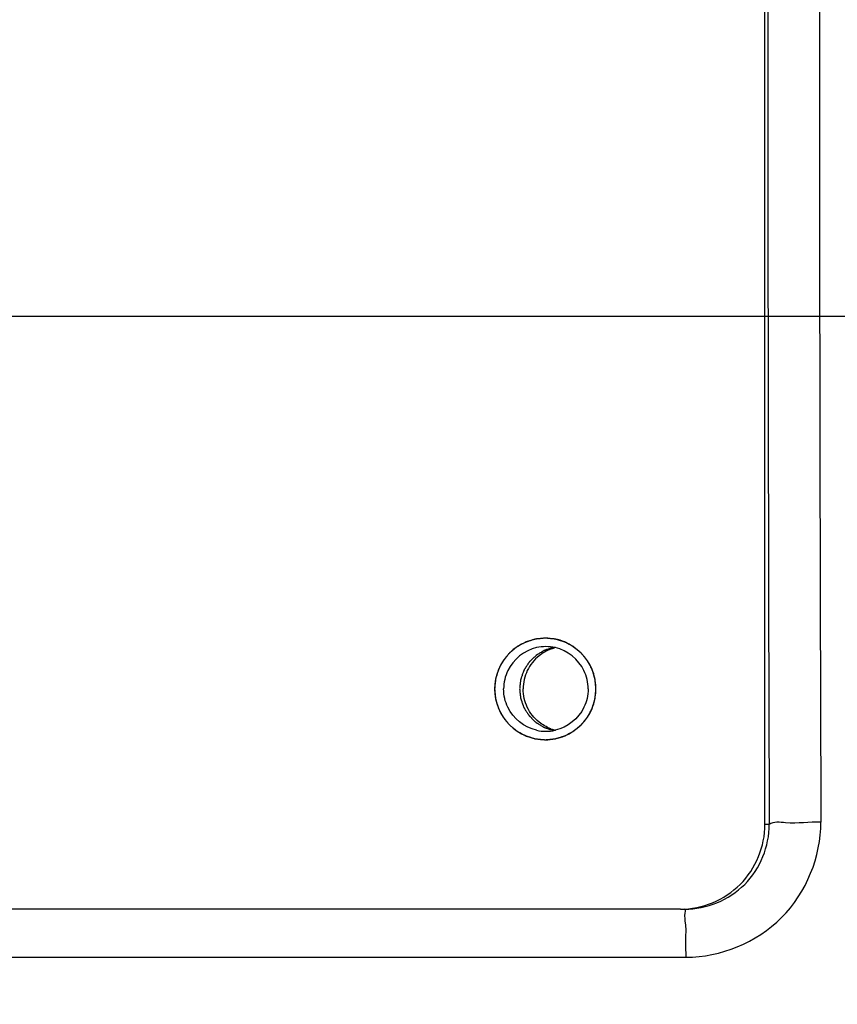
# Model space of a CAD drawing. Header units: millimetres. Extents: x 0 to 12486, y 0 to 8400.
# Tile 56 of 111: x 6630 to 6678, y 1946 to 2004. Entities that reach past the tile are written whole.
import ezdxf

# ---------------------------------------------------------------- set-up
doc = ezdxf.new("R2010")
doc.units = ezdxf.units.MM
doc.header["$LTSCALE"] = 653.4
doc.linetypes.add('CENTER', pattern=[0.6, 0.375, -0.075, 0.075, -0.075])
doc.layers.get('0').update_dxf_attribs({"linetype": 'CONTINUOUS'})
for name, color, linetype in [('03__ASM_ALL_CURVES', 7, 'CONTINUOUS'), ('1_DXF_AXIS', 7, 'CONTINUOUS'), ('304102000126DXF_CONTINUOUS_LINE', 7, 'CONTINUOUS'), ('DRW0004_DXF_DIMENSION', 7, 'CONTINUOUS')]:
    doc.layers.add(name, color=color, linetype=linetype)
doc.styles.get("Standard").update_dxf_attribs({"font": 'txt', "width": 0.7})
doc.dimstyles.new('DIMSTYLE_1', dxfattribs={"dimtxt": 100, "dimasz": 60, "dimexe": 1.5, "dimexo": 0, "dimgap": 2.5, "dimtad": 0, "dimtih": 1, "dimtoh": 1, "dimdec": 1, "dimdsep": 46, "dimtxsty": 'Standard', "dimblk": '_FILLED', "dimblk1": '_FILLED', "dimblk2": '_FILLED', "dimcen": 0.09, "dimclrt": 5, "dimazin": 2, "dimtp": 0.5, "dimtm": 0.5, "dimtfac": 1, "dimtdec": 65535, "dimtofl": 0, "dimtmove": 0, "dimatfit": 3, "dimldrblk": '_FILLED', "dimfxl": 0, "dimtolj": 1, "dimarcsym": 0})
doc.dimstyles.new('DIMSTYLE_3', dxfattribs={"dimtxt": 100, "dimasz": 60, "dimexe": 1.5, "dimexo": 0, "dimtad": 1, "dimdsep": 46, "dimtxsty": 'Standard', "dimblk": '_FILLED', "dimblk1": '_FILLED', "dimblk2": '_FILLED', "dimcen": 0.09, "dimclrt": 5, "dimazin": 2, "dimtp": 1.2, "dimtm": 1.2, "dimtfac": 1, "dimtofl": 0, "dimtmove": 0, "dimatfit": 3, "dimldrblk": '_FILLED', "dimfxl": 0, "dimtolj": 1, "dimarcsym": 0})
doc.dimstyles.new('DIMSTYLE_5', dxfattribs={"dimtxt": 100, "dimasz": 60, "dimexe": 1.5, "dimexo": 0, "dimtad": 1, "dimdsep": 46, "dimtxsty": 'Standard', "dimblk": '_FILLED', "dimblk1": '_FILLED', "dimblk2": '_FILLED', "dimcen": 0.09, "dimclrt": 5, "dimazin": 2, "dimtp": 0.5, "dimtm": 0.5, "dimtfac": 1, "dimtofl": 0, "dimtmove": 0, "dimatfit": 3, "dimldrblk": '_FILLED', "dimfxl": 0, "dimtolj": 1, "dimarcsym": 0})

# ---------------------------------------------------------------- blocks, each defined once
blk = doc.blocks.new('*D1')
at = {"layer": 'DRW0004_DXF_DIMENSION', "color": 2, "linetype": 'Continuous'}
for start, end in [(285.876118, 360), (193, 267.297394)]:
    blk.add_arc((6436.31, 1986.422), 862.669, start, end, dxfattribs=at)
for points in [[(7303.889, 1926.215), (7298.979, 1986.422), (7289.897, 1926.702)], [(5618.035, 1736.217), (5595.752, 1792.364), (5604.512, 1732.595)]]:
    blk.add_solid(points, dxfattribs=at)
at = {"layer": 'DRW0004_DXF_DIMENSION', "color": 5, "linetype": 'Continuous', "insert": (6533.967, 1179.298), "char_height": 100, "width": 276.66667, "attachment_point": 2, "line_spacing_factor": 0.9}
blk.add_mtext('167\\fgdt;{\\fgdt;~}', dxfattribs=at)
blk = doc.blocks.new('_FILLED')
at = {"color": 0, "linetype": 'ByBlock'}
blk.add_solid([(0, 0), (-1, 0.11667), (-1, -0.11667)], dxfattribs=at)
blk = doc.blocks.new('*D2')
at = {"layer": 'DRW0004_DXF_DIMENSION', "color": 2, "linetype": 'Continuous'}
for start, end in [(92.702606, 167), (0, 74.123882)]:
    blk.add_arc((6436.31, 1986.422), 862.669, start, end, dxfattribs=at)
for points in [[(5604.512, 2240.249), (5595.752, 2180.48), (5618.035, 2236.627)], [(7289.897, 2046.142), (7298.979, 1986.422), (7303.889, 2046.629)]]:
    blk.add_solid(points, dxfattribs=at)
at = {"layer": 'DRW0004_DXF_DIMENSION', "color": 5, "linetype": 'Continuous', "insert": (6533.967, 2893.545), "char_height": 100, "width": 276.66667, "attachment_point": 2, "line_spacing_factor": 0.9}
blk.add_mtext('167\\fgdt;{\\fgdt;~}', dxfattribs=at)
blk = doc.blocks.new('*D7')
at = {"layer": 'DRW0004_DXF_DIMENSION', "color": 2, "linetype": 'Continuous'}
for p, q in [((6436.31, 1986.422), (9013.198, 2592.5)), ((8239.488, 2410.525), (6436.31, 1986.422)), ((8239.488, 2410.525), (8239.488, 2410.525))]:
    blk.add_line(p, q, dxfattribs=at)
at = {"layer": 'DRW0004_DXF_DIMENSION', "color": 2, "linetype": 'Continuous', "xscale": 60, "yscale": 60, "zscale": 60, "rotation": 193.2340523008}
blk.add_blockref('_FILLED', (8239.488, 2410.525), dxfattribs=at)
at = {"layer": 'DRW0004_DXF_DIMENSION', "color": 5, "linetype": 'Continuous', "insert": (8439.454, 2585.968), "char_height": 100, "width": 560, "attachment_point": 1, "rotation": 13.23529, "line_spacing_factor": 0.9}
blk.add_mtext('R1852.38', dxfattribs=at)
blk = doc.blocks.new('*D9')
at = {"layer": 'DRW0004_DXF_DIMENSION', "color": 2, "linetype": 'Continuous'}
for p, q in [((6436.31, 1986.422), (7469.638, 2916.6)), ((6671.17, 2197.838), (6436.31, 1986.422)), ((6671.17, 2197.838), (6671.17, 2197.838))]:
    blk.add_line(p, q, dxfattribs=at)
at = {"layer": 'DRW0004_DXF_DIMENSION', "color": 2, "linetype": 'Continuous', "xscale": 60, "yscale": 60, "zscale": 60, "rotation": 221.9916139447}
blk.add_blockref('_FILLED', (6671.17, 2197.838), dxfattribs=at)
at = {"layer": 'DRW0004_DXF_DIMENSION', "color": 5, "linetype": 'Continuous', "insert": (7177.904, 2822.173), "char_height": 100, "width": 280, "attachment_point": 1, "rotation": 41.99284, "line_spacing_factor": 0.9}
blk.add_mtext('R316', dxfattribs=at)

msp = doc.modelspace()

# ---------------------------------------------------------------- linework, layer by layer
at = {"color": 2, "linetype": 'Continuous'}
for radius in [489.216, 316]:
    msp.add_circle((6436.31, 1986.422), radius, dxfattribs=at)
at = {"layer": '03__ASM_ALL_CURVES', "color": 4, "linetype": 'Continuous'}
msp.add_line((4881.93, 1986.422), (8288.69, 1986.422), dxfattribs=at)
for radius in [489.216, 316]:
    msp.add_circle((6436.31, 1986.422), radius, dxfattribs=at)
at = {"layer": '1_DXF_AXIS', "color": 7, "linetype": 'CENTER'}
msp.add_line((6436.31, 1986.422), (7608.843, 1986.422), dxfattribs=at)
at = {"layer": '304102000126DXF_CONTINUOUS_LINE', "color": 7, "linetype": 'Continuous'}
for p, q in [((6674.067, 1956.422), (6674.067, 2056.422)), ((6669.079, 1951.422), (6579.298, 1951.422))]:
    msp.add_line(p, q, dxfattribs=at)
at = {"layer": '304102000126DXF_CONTINUOUS_LINE', "color": 9, "linetype": 'Continuous'}
for p, q in [((6674.32, 1956.421), (6674.067, 1956.422)), ((6579.78, 1948.589), (6669.409, 1948.59))]:
    msp.add_line(p, q, dxfattribs=at)
for centre, radius, start, end in [((21459.318, 2006.422), 14785.083, 179.8062339, 180.1937659), ((21446.378, 2006.422), 14769.094, 179.8065906, 180.1934094)]:
    msp.add_arc(centre, radius, start, end, dxfattribs=at)
at = {"layer": '304102000126DXF_CONTINUOUS_LINE', "color": 7, "linetype": 'Continuous'}
for centre, radius, start, end in [((6661.132, 1964.433), 2.488, 89.97892, 102.8641), ((6661.134, 1964.433), 2.488, 77.1359, 90.02108), ((6662.283, 1964.445), 2.477, 102.91438, 110.38465), ((6661.145, 1964.422), 2.946, 358.26636, 1.73364), ((6661.132, 1964.411), 2.488, 257.1359, 270.02108), ((6661.134, 1964.411), 2.488, 269.97892, 282.8641), ((6662.283, 1964.399), 2.477, 249.61535, 257.08562)]:
    msp.add_arc(centre, radius, start, end, dxfattribs=at)
at = {"layer": '304102000126DXF_CONTINUOUS_LINE', "color": 2, "linetype": 'Continuous'}
for points in [[(6664.091, 1964.422), (6664.086, 1964.47), (6664.077, 1964.568), (6664.065, 1964.689), (6664.055, 1964.786), (6664.048, 1964.859), (6664.042, 1964.92), (6664.038, 1964.962), (6664.036, 1964.986), (6664.035, 1965.005), (6664.029, 1965.022), (6664.022, 1965.045), (6664.009, 1965.086), (6663.992, 1965.145), (6663.971, 1965.215), (6663.95, 1965.285), (6663.929, 1965.355), (6663.907, 1965.425), (6663.89, 1965.483), (6663.878, 1965.524), (6663.87, 1965.547), (6663.866, 1965.565), (6663.856, 1965.581), (6663.845, 1965.603), (6663.825, 1965.64), (6663.797, 1965.694), (6663.762, 1965.759), (6663.728, 1965.824), (6663.694, 1965.888), (6663.66, 1965.953), (6663.631, 1966.007), (6663.611, 1966.044), (6663.599, 1966.066), (6663.592, 1966.083), (6663.579, 1966.096), (6663.564, 1966.116), (6663.536, 1966.149), (6663.497, 1966.197), (6663.45, 1966.255), (6663.403, 1966.313), (6663.356, 1966.37), (6663.309, 1966.428), (6663.269, 1966.476), (6663.242, 1966.51), (6663.226, 1966.529), (6663.215, 1966.544), (6663.2, 1966.555), (6663.182, 1966.57), (6663.149, 1966.597), (6663.102, 1966.636), (6663.045, 1966.683), (6662.989, 1966.729), (6662.932, 1966.775), (6662.876, 1966.822), (6662.829, 1966.861), (6662.796, 1966.888), (6662.777, 1966.903), (6662.764, 1966.916), (6662.747, 1966.923), (6662.726, 1966.935), (6662.688, 1966.955), (6662.635, 1966.984), (6662.57, 1967.019), (6662.506, 1967.053), (6662.441, 1967.088), (6662.377, 1967.122), (6662.323, 1967.151), (6662.286, 1967.171), (6662.264, 1967.183), (6662.249, 1967.192), (6662.231, 1967.197), (6662.208, 1967.204), (6662.167, 1967.216), (6662.109, 1967.234), (6662.039, 1967.256), (6661.969, 1967.277), (6661.899, 1967.298), (6661.83, 1967.32), (6661.771, 1967.338), (6661.731, 1967.35), (6661.707, 1967.357), (6661.69, 1967.364), (6661.671, 1967.364), (6661.647, 1967.367), (6661.604, 1967.371), (6661.542, 1967.378), (6661.468, 1967.385), (6661.394, 1967.392), (6661.32, 1967.4), (6661.246, 1967.407), (6661.185, 1967.413), (6661.141, 1967.418), (6661.117, 1967.42), (6661.098, 1967.423), (6661.08, 1967.42), (6661.056, 1967.418), (6661.014, 1967.413), (6660.953, 1967.408), (6660.88, 1967.4), (6660.808, 1967.393), (6660.735, 1967.386), (6660.662, 1967.379), (6660.602, 1967.373), (6660.559, 1967.369), (6660.535, 1967.366), (6660.517, 1967.366), (6660.5, 1967.359), (6660.476, 1967.353), (6660.436, 1967.34), (6660.377, 1967.322), (6660.307, 1967.301), (6660.238, 1967.28), (6660.168, 1967.259), (6660.098, 1967.238), (6660.04, 1967.22), (6659.999, 1967.208), (6659.976, 1967.201), (6659.958, 1967.196), (6659.942, 1967.187), (6659.92, 1967.176), (6659.883, 1967.155), (6659.829, 1967.127), (6659.765, 1967.092), (6659.7, 1967.058), (6659.636, 1967.024), (6659.571, 1966.989), (6659.518, 1966.961), (6659.48, 1966.941), (6659.458, 1966.929), (6659.442, 1966.922), (6659.428, 1966.909), (6659.409, 1966.893), (6659.375, 1966.865), (6659.327, 1966.826), (6659.27, 1966.779), (6659.212, 1966.732), (6659.155, 1966.685), (6659.097, 1966.638), (6659.049, 1966.598), (6659.016, 1966.571), (6658.997, 1966.555), (6658.981, 1966.544), (6658.971, 1966.529), (6658.955, 1966.51), (6658.928, 1966.477), (6658.89, 1966.43), (6658.843, 1966.374), (6658.797, 1966.317), (6658.751, 1966.26), (6658.704, 1966.204), (6658.666, 1966.157), (6658.638, 1966.124), (6658.623, 1966.105), (6658.611, 1966.091), (6658.603, 1966.074), (6658.591, 1966.053), (6658.571, 1966.015), (6658.542, 1965.962), (6658.508, 1965.897), (6658.473, 1965.833), (6658.439, 1965.768), (6658.404, 1965.704), (6658.376, 1965.65), (6658.355, 1965.612), (6658.344, 1965.591), (6658.335, 1965.575), (6658.33, 1965.557), (6658.323, 1965.534), (6658.311, 1965.493), (6658.293, 1965.435), (6658.271, 1965.365), (6658.25, 1965.295), (6658.229, 1965.225), (6658.207, 1965.155), (6658.19, 1965.096), (6658.177, 1965.056), (6658.17, 1965.032), (6658.164, 1965.015), (6658.163, 1964.996), (6658.16, 1964.972), (6658.156, 1964.928), (6658.15, 1964.867), (6658.143, 1964.792), (6658.133, 1964.694), (6658.12, 1964.57), (6658.111, 1964.471), (6658.106, 1964.422)], [(6658.106, 1964.422), (6658.11, 1964.373), (6658.12, 1964.276), (6658.132, 1964.155), (6658.141, 1964.058), (6658.148, 1963.985), (6658.154, 1963.924), (6658.158, 1963.882), (6658.161, 1963.857), (6658.162, 1963.839), (6658.168, 1963.822), (6658.175, 1963.798), (6658.187, 1963.757), (6658.205, 1963.699), (6658.226, 1963.629), (6658.247, 1963.559), (6658.268, 1963.489), (6658.289, 1963.419), (6658.307, 1963.36), (6658.319, 1963.319), (6658.326, 1963.296), (6658.331, 1963.278), (6658.34, 1963.263), (6658.351, 1963.241), (6658.372, 1963.203), (6658.4, 1963.149), (6658.434, 1963.085), (6658.469, 1963.02), (6658.503, 1962.956), (6658.537, 1962.891), (6658.566, 1962.837), (6658.586, 1962.799), (6658.597, 1962.778), (6658.605, 1962.761), (6658.618, 1962.747), (6658.633, 1962.728), (6658.661, 1962.695), (6658.7, 1962.646), (6658.747, 1962.589), (6658.794, 1962.531), (6658.841, 1962.473), (6658.888, 1962.416), (6658.927, 1962.368), (6658.955, 1962.334), (6658.971, 1962.315), (6658.982, 1962.3), (6658.997, 1962.289), (6659.015, 1962.273), (6659.048, 1962.246), (6659.095, 1962.208), (6659.151, 1962.161), (6659.208, 1962.115), (6659.264, 1962.068), (6659.321, 1962.022), (6659.368, 1961.983), (6659.401, 1961.956), (6659.42, 1961.941), (6659.433, 1961.928), (6659.45, 1961.92), (6659.471, 1961.909), (6659.509, 1961.889), (6659.562, 1961.86), (6659.627, 1961.825), (6659.691, 1961.791), (6659.755, 1961.756), (6659.82, 1961.721), (6659.873, 1961.693), (6659.911, 1961.672), (6659.932, 1961.661), (6659.948, 1961.651), (6659.966, 1961.647), (6659.989, 1961.64), (6660.03, 1961.627), (6660.088, 1961.609), (6660.158, 1961.588), (6660.228, 1961.567), (6660.297, 1961.545), (6660.367, 1961.524), (6660.425, 1961.506), (6660.466, 1961.493), (6660.489, 1961.487), (6660.507, 1961.48), (6660.525, 1961.479), (6660.55, 1961.477), (6660.593, 1961.473), (6660.655, 1961.466), (6660.729, 1961.459), (6660.803, 1961.451), (6660.877, 1961.444), (6660.951, 1961.437), (6661.012, 1961.431), (6661.055, 1961.426), (6661.08, 1961.424), (6661.098, 1961.421), (6661.117, 1961.424), (6661.141, 1961.426), (6661.183, 1961.43), (6661.244, 1961.436), (6661.316, 1961.443), (6661.389, 1961.45), (6661.462, 1961.458), (6661.534, 1961.465), (6661.595, 1961.471), (6661.637, 1961.475), (6661.661, 1961.477), (6661.68, 1961.478), (6661.697, 1961.485), (6661.72, 1961.491), (6661.761, 1961.504), (6661.819, 1961.521), (6661.889, 1961.542), (6661.959, 1961.564), (6662.029, 1961.585), (6662.099, 1961.606), (6662.157, 1961.624), (6662.198, 1961.636), (6662.221, 1961.643), (6662.239, 1961.647), (6662.255, 1961.657), (6662.276, 1961.668), (6662.314, 1961.688), (6662.368, 1961.717), (6662.432, 1961.751), (6662.497, 1961.786), (6662.561, 1961.82), (6662.626, 1961.854), (6662.679, 1961.883), (6662.717, 1961.903), (6662.738, 1961.915), (6662.755, 1961.922), (6662.769, 1961.935), (6662.788, 1961.95), (6662.822, 1961.978), (6662.87, 1962.017), (6662.927, 1962.065), (6662.985, 1962.112), (6663.042, 1962.159), (6663.1, 1962.206), (6663.147, 1962.246), (6663.181, 1962.273), (6663.2, 1962.289), (6663.215, 1962.3), (6663.226, 1962.315), (6663.242, 1962.333), (6663.269, 1962.367), (6663.307, 1962.414), (6663.354, 1962.47), (6663.4, 1962.527), (6663.446, 1962.583), (6663.493, 1962.64), (6663.531, 1962.687), (6663.558, 1962.72), (6663.573, 1962.739), (6663.586, 1962.752), (6663.594, 1962.769), (6663.606, 1962.791), (6663.625, 1962.828), (6663.654, 1962.882), (6663.689, 1962.946), (6663.723, 1963.011), (6663.758, 1963.075), (6663.792, 1963.14), (6663.821, 1963.194), (6663.841, 1963.231), (6663.852, 1963.253), (6663.862, 1963.269), (6663.866, 1963.287), (6663.874, 1963.31), (6663.886, 1963.351), (6663.904, 1963.409), (6663.925, 1963.479), (6663.947, 1963.549), (6663.968, 1963.619), (6663.989, 1963.689), (6664.007, 1963.747), (6664.02, 1963.788), (6664.026, 1963.811), (6664.033, 1963.829), (6664.034, 1963.848), (6664.036, 1963.872), (6664.041, 1963.915), (6664.047, 1963.977), (6664.054, 1964.051), (6664.064, 1964.15), (6664.076, 1964.274), (6664.086, 1964.372), (6664.091, 1964.422)]]:
    msp.add_open_spline(points, degree=3, knots=[0, 0, 0, 0, 0.015625, 0.03125, 0.039062, 0.046875, 0.054688, 0.058594, 0.060547, 0.0625, 0.064453, 0.066406, 0.070312, 0.078125, 0.085938, 0.09375, 0.101562, 0.109375, 0.117188, 0.121094, 0.123047, 0.125, 0.126953, 0.128906, 0.132812, 0.140625, 0.148438, 0.15625, 0.164062, 0.171875, 0.179688, 0.183594, 0.185547, 0.1875, 0.189453, 0.191406, 0.195312, 0.203125, 0.210938, 0.21875, 0.226562, 0.234375, 0.242188, 0.246094, 0.248047, 0.25, 0.251953, 0.253906, 0.257812, 0.265625, 0.273438, 0.28125, 0.289062, 0.296875, 0.304688, 0.308594, 0.310547, 0.3125, 0.314453, 0.316406, 0.320312, 0.328125, 0.335938, 0.34375, 0.351562, 0.359375, 0.367188, 0.371094, 0.373047, 0.375, 0.376953, 0.378906, 0.382812, 0.390625, 0.398438, 0.40625, 0.414062, 0.421875, 0.429688, 0.433594, 0.435547, 0.4375, 0.439453, 0.441406, 0.445312, 0.453125, 0.460938, 0.46875, 0.476562, 0.484375, 0.492188, 0.496094, 0.498047, 0.5, 0.501953, 0.503906, 0.507812, 0.515625, 0.523438, 0.53125, 0.539062, 0.546875, 0.554688, 0.558594, 0.560547, 0.5625, 0.564453, 0.566406, 0.570312, 0.578125, 0.585938, 0.59375, 0.601562, 0.609375, 0.617188, 0.621094, 0.623047, 0.625, 0.626953, 0.628906, 0.632812, 0.640625, 0.648438, 0.65625, 0.664062, 0.671875, 0.679688, 0.683594, 0.685547, 0.6875, 0.689453, 0.691406, 0.695312, 0.703125, 0.710938, 0.71875, 0.726562, 0.734375, 0.742188, 0.746094, 0.748047, 0.75, 0.751953, 0.753906, 0.757812, 0.765625, 0.773438, 0.78125, 0.789062, 0.796875, 0.804688, 0.808594, 0.810547, 0.8125, 0.814453, 0.816406, 0.820312, 0.828125, 0.835938, 0.84375, 0.851562, 0.859375, 0.867188, 0.871094, 0.873047, 0.875, 0.876953, 0.878906, 0.882812, 0.890625, 0.898438, 0.90625, 0.914062, 0.921875, 0.929688, 0.933594, 0.935547, 0.9375, 0.939453, 0.941406, 0.945312, 0.953125, 0.960938, 0.96875, 0.984375, 1, 1, 1, 1], dxfattribs=at)
at = {"layer": '304102000126DXF_CONTINUOUS_LINE', "color": 7, "linetype": 'Continuous'}
for points, knots in [([(6661.098, 1967.422), (6660.335, 1967.422), (6658.742, 1966.78), (6658.106, 1965.187), (6658.106, 1964.422)], [0, 0, 0, 0, 0.499569, 1, 1, 1, 1]), ([(6661.579, 1966.872), (6661.512, 1966.85), (6661.411, 1966.817), (6661.277, 1966.774), (6661.193, 1966.746), (6661.126, 1966.725), (6661.084, 1966.711), (6661.054, 1966.702), (6661.038, 1966.695), (6661.023, 1966.686), (6661.004, 1966.675), (6660.974, 1966.656), (6660.936, 1966.634), (6660.876, 1966.597), (6660.8, 1966.552), (6660.724, 1966.506), (6660.664, 1966.47), (6660.626, 1966.447), (6660.596, 1966.429), (6660.577, 1966.417), (6660.561, 1966.409), (6660.548, 1966.397), (6660.526, 1966.375), (6660.493, 1966.344), (6660.442, 1966.294), (6660.378, 1966.231), (6660.313, 1966.169), (6660.262, 1966.119), (6660.223, 1966.081), (6660.191, 1966.05), (6660.168, 1966.028), (6660.156, 1966.016), (6660.145, 1966.007), (6660.139, 1965.995), (6660.129, 1965.98), (6660.113, 1965.954), (6660.088, 1965.917), (6660.06, 1965.873), (6660.022, 1965.813), (6659.974, 1965.739), (6659.926, 1965.664), (6659.888, 1965.605), (6659.864, 1965.568), (6659.847, 1965.542), (6659.838, 1965.527), (6659.832, 1965.509), (6659.825, 1965.489), (6659.813, 1965.455), (6659.797, 1965.412), (6659.773, 1965.345), (6659.743, 1965.26), (6659.713, 1965.176), (6659.689, 1965.108), (6659.674, 1965.066), (6659.661, 1965.032), (6659.654, 1965.011), (6659.647, 1964.994), (6659.644, 1964.977), (6659.641, 1964.945), (6659.636, 1964.901), (6659.628, 1964.83), (6659.618, 1964.741), (6659.601, 1964.599), (6659.589, 1964.493), (6659.581, 1964.422)], [0, 0, 0, 0, 0.0625, 0.09375, 0.125, 0.140625, 0.15625, 0.164062, 0.167969, 0.171875, 0.179688, 0.1875, 0.203125, 0.21875, 0.25, 0.28125, 0.296875, 0.3125, 0.320312, 0.328125, 0.332031, 0.335938, 0.34375, 0.359375, 0.375, 0.40625, 0.4375, 0.453125, 0.46875, 0.484375, 0.492188, 0.496094, 0.5, 0.503906, 0.507812, 0.515625, 0.53125, 0.546875, 0.5625, 0.59375, 0.625, 0.640625, 0.65625, 0.664062, 0.667969, 0.671875, 0.679688, 0.6875, 0.703125, 0.71875, 0.75, 0.78125, 0.796875, 0.8125, 0.820312, 0.828125, 0.832031, 0.835938, 0.84375, 0.859375, 0.875, 0.90625, 0.9375, 1, 1, 1, 1]), ([(6658.106, 1964.422), (6658.106, 1963.657), (6658.742, 1962.064), (6660.335, 1961.422), (6661.098, 1961.422)], [0, 0, 0, 0, 0.500431, 1, 1, 1, 1]), ([(6659.581, 1964.422), (6659.589, 1964.352), (6659.601, 1964.246), (6659.617, 1964.106), (6659.627, 1964.018), (6659.635, 1963.947), (6659.64, 1963.903), (6659.643, 1963.873), (6659.646, 1963.855), (6659.653, 1963.839), (6659.66, 1963.818), (6659.672, 1963.784), (6659.686, 1963.743), (6659.71, 1963.676), (6659.739, 1963.593), (6659.769, 1963.509), (6659.792, 1963.443), (6659.807, 1963.401), (6659.819, 1963.368), (6659.826, 1963.347), (6659.832, 1963.33), (6659.84, 1963.314), (6659.858, 1963.288), (6659.882, 1963.25), (6659.92, 1963.19), (6659.969, 1963.114), (6660.017, 1963.038), (6660.055, 1962.978), (6660.084, 1962.933), (6660.109, 1962.895), (6660.125, 1962.868), (6660.135, 1962.853), (6660.142, 1962.841), (6660.152, 1962.833), (6660.164, 1962.82), (6660.187, 1962.799), (6660.218, 1962.768), (6660.256, 1962.731), (6660.306, 1962.681), (6660.37, 1962.619), (6660.433, 1962.558), (6660.483, 1962.508), (6660.515, 1962.478), (6660.537, 1962.456), (6660.55, 1962.444), (6660.566, 1962.435), (6660.585, 1962.423), (6660.615, 1962.405), (6660.654, 1962.381), (6660.715, 1962.344), (6660.792, 1962.298), (6660.868, 1962.251), (6660.93, 1962.214), (6660.968, 1962.191), (6660.998, 1962.172), (6661.018, 1962.161), (6661.033, 1962.151), (6661.049, 1962.144), (6661.079, 1962.135), (6661.122, 1962.121), (6661.189, 1962.099), (6661.274, 1962.071), (6661.41, 1962.027), (6661.511, 1961.994), (6661.579, 1961.972)], [0, 0, 0, 0, 0.0625, 0.09375, 0.125, 0.140625, 0.15625, 0.164062, 0.167969, 0.171875, 0.179688, 0.1875, 0.203125, 0.21875, 0.25, 0.28125, 0.296875, 0.3125, 0.320312, 0.328125, 0.332031, 0.335938, 0.34375, 0.359375, 0.375, 0.40625, 0.4375, 0.453125, 0.46875, 0.484375, 0.492188, 0.496094, 0.5, 0.503906, 0.507812, 0.515625, 0.53125, 0.546875, 0.5625, 0.59375, 0.625, 0.640625, 0.65625, 0.664062, 0.667969, 0.671875, 0.679688, 0.6875, 0.703125, 0.71875, 0.75, 0.78125, 0.796875, 0.8125, 0.820312, 0.828125, 0.832031, 0.835938, 0.84375, 0.859375, 0.875, 0.90625, 0.9375, 1, 1, 1, 1]), ([(6669.079, 1951.422), (6670.352, 1951.422), (6673.005, 1952.492), (6674.067, 1955.147), (6674.067, 1956.422)], [0, 0, 0, 0, 0.499569, 1, 1, 1, 1])]:
    msp.add_open_spline(points, degree=3, knots=knots, dxfattribs=at)
for points in [[(6662.244, 1967.194), (6661.884, 1967.343), (6661.488, 1967.422), (6661.098, 1967.422)], [(6663.863, 1965.57), (6663.572, 1966.277), (6662.95, 1966.9), (6662.244, 1967.194)], [(6660.578, 1966.859), (6659.874, 1966.698), (6659.198, 1966.158), (6658.886, 1965.507)], [(6661.42, 1966.767), (6661.172, 1966.675), (6660.936, 1966.541), (6660.729, 1966.376)], [(6663.38, 1965.507), (6663.068, 1966.158), (6662.392, 1966.698), (6661.688, 1966.859)], [(6660.729, 1966.376), (6660.44, 1966.145), (6660.197, 1965.841), (6660.037, 1965.507)], [(6658.886, 1965.507), (6658.726, 1965.172), (6658.639, 1964.793), (6658.639, 1964.422)], [(6660.037, 1965.507), (6659.877, 1965.172), (6659.79, 1964.793), (6659.79, 1964.422)], [(6663.627, 1964.422), (6663.627, 1964.793), (6663.54, 1965.172), (6663.38, 1965.507)], [(6664.09, 1964.511), (6664.079, 1964.872), (6664.001, 1965.236), (6663.863, 1965.57)], [(6658.886, 1963.337), (6658.726, 1963.672), (6658.639, 1964.051), (6658.639, 1964.422)], [(6660.037, 1963.337), (6659.877, 1963.672), (6659.79, 1964.051), (6659.79, 1964.422)], [(6663.627, 1964.422), (6663.627, 1964.051), (6663.54, 1963.672), (6663.38, 1963.337)], [(6663.863, 1963.274), (6664.001, 1963.608), (6664.079, 1963.972), (6664.09, 1964.333)], [(6660.578, 1961.985), (6659.874, 1962.146), (6659.198, 1962.686), (6658.886, 1963.337)], [(6660.729, 1962.467), (6660.44, 1962.699), (6660.197, 1963.003), (6660.037, 1963.337)], [(6663.38, 1963.337), (6663.068, 1962.686), (6662.392, 1962.146), (6661.688, 1961.985)], [(6662.244, 1961.65), (6662.95, 1961.943), (6663.572, 1962.567), (6663.863, 1963.274)], [(6661.42, 1962.077), (6661.172, 1962.169), (6660.936, 1962.302), (6660.729, 1962.467)], [(6661.098, 1961.422), (6661.488, 1961.422), (6661.884, 1961.501), (6662.244, 1961.65)]]:
    msp.add_open_spline(points, degree=3, dxfattribs=at)
at = {"layer": '304102000126DXF_CONTINUOUS_LINE', "color": 9, "linetype": 'Continuous'}
for points, knots in [([(6677.368, 1956.567), (6676.674, 1956.565), (6675.713, 1956.421), (6674.586, 1956.607), (6674.32, 1956.422)], [0, 0, 0, 0, 0.681656, 1, 1, 1, 1]), ([(6669.335, 1951.422), (6670.611, 1951.422), (6673.27, 1952.485), (6674.327, 1955.148), (6674.32, 1956.421)], [0, 0, 0, 0, 0.500523, 1, 1, 1, 1]), ([(6669.409, 1948.59), (6671.443, 1948.59), (6675.683, 1950.289), (6677.375, 1954.534), (6677.368, 1956.567)], [0, 0, 0, 0, 0.500163, 1, 1, 1, 1]), ([(6669.409, 1948.59), (6669.408, 1948.955), (6669.388, 1949.604), (6669.431, 1950.554), (6669.299, 1950.984), (6669.406, 1951.422), (6669.334, 1951.422)], [0, 0, 0, 0, 0.386491, 0.709867, 0.924378, 1, 1, 1, 1])]:
    msp.add_open_spline(points, degree=3, knots=knots, dxfattribs=at)

# ---------------------------------------------------------------- dimensions: what is measured, and where the dimension line sits
at = {"layer": 'DRW0004_DXF_DIMENSION', "color": 2, "linetype": 'Continuous'}
for mpoint, dimstyle, picture, middle in [((6671.17, 2197.838), 'DIMSTYLE_5', '*D9', (7315.408, 2878.677)), ((8239.488, 2410.525), 'DIMSTYLE_3', '*D7', (8723.464, 2601.402))]:
    dim = msp.add_radius_dim(center=(6436.31, 1986.422), mpoint=mpoint, text='R<>', dimstyle=dimstyle, override={"dimpost": '<>'}, dxfattribs=at)
    dim.commit()
    dim.dimension.update_dxf_attribs({"geometry": picture, "text_midpoint": middle, "dimtype": 164})
for base, line1, line2, picture, middle in [((6533.967, 2843.545), ((7290.352, 1986.422), (7298.979, 1986.422)), ((5604.157, 2178.54), (5595.752, 2180.48)), '*D2', (6533.967, 2843.545)), ((6533.967, 1129.298), ((5604.157, 1794.304), (5595.752, 1792.364)), ((7290.352, 1986.422), (7298.979, 1986.422)), '*D1', (6533.967, 1129.298))]:
    dim = msp.add_angular_dim_2l(base=base, line1=line1, line2=line2, dimstyle='DIMSTYLE_1', dxfattribs=at)
    dim.commit()
    dim.dimension.update_dxf_attribs({"geometry": picture, "text_midpoint": middle, "dimtype": 162})

doc.saveas('drawing.dxf')
